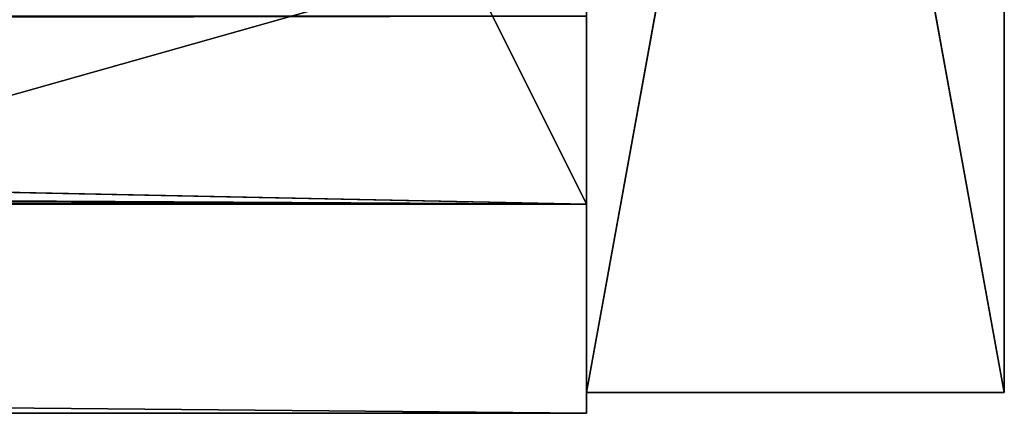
# Model space of a CAD drawing. Extents: x -102 to 18, y -3 to 3.
# Tile 51 of 54: x 17.479 to 17.95, y -0.56 to -0.372. Entities that reach past the tile are written whole.
import ezdxf

# ---------------------------------------------------------------- set-up
doc = ezdxf.new("R2010")
doc.units = 0
doc.header["$LTSCALE"] = 2.54
doc.layers.get('0').update_dxf_attribs({"color": 13, "linetype": 'CONTINUOUS'})

msp = doc.modelspace()

# ---------------------------------------------------------------- linework, layer by layer
at = {"color": 250}
for p, q in [((17.75, -0.55, -12.265), (17.95, 0.55, -12.265)), ((17.75, 0.55, -13.015), (17.95, -0.55, -13.015)), ((17.75, -0.55, -12.265), (17.75, 0.55, -12.265)), ((17.75, -0.55, -12.265), (17.95, 0.55, -12.265)), ((17.75, -0.55, -12.265), (17.75, 0.55, -12.265)), ((17.75, 0.55, -13.015), (17.75, -0.55, -13.015)), ((17.75, 0.55, -13.015), (17.95, -0.55, -13.015)), ((17.75, 0.55, -13.015), (17.75, -0.55, -13.015)), ((17.95, -0.55, -12.265), (17.95, 0.55, -12.265)), ((17.95, 0.55, -13.015), (17.95, -0.55, -13.015)), ((17.95, -0.55, -13.015), (17.95, 0.55, -12.265)), ((17.95, -0.55, -12.265), (17.95, 0.55, -12.265)), ((17.95, -0.55, -13.015), (17.95, 0.55, -12.265)), ((17.95, 0.55, -13.015), (17.95, -0.55, -13.015)), ((17.75, -0.46, -12.9), (17.75, 0.46, -12.9)), ((17.75, -0.46, -12.9), (17.75, 0.46, -12.9)), ((17.75, -0.46, -12.9), (17.75, 0.46, -12.9)), ((17.29176, 0.45649, -12.9), (17.75, -0.46, -12.9)), ((17.29176, 0.45649, -12.9), (17.75, -0.46, -12.9)), ((17.29176, 0.45649, -12.9), (17.75, -0.46, -12.9)), ((17.75, 0.41827, -13), (17.75, -0.53826, -13)), ((17.75, 0.41827, -13), (17.75, -0.53826, -13)), ((17.75, 0.41827, -13), (17.75, -0.53826, -13)), ((17.75, -0.53826, -13), (17.75, -0.03435, -12.94847)), ((17.75, -0.46, -12.9), (17.75, -0.03435, -12.94847)), ((17.75, -0.46, -12.9), (17.75, -0.03435, -12.94847)), ((17.75, -0.53826, -13), (17.75, -0.03435, -12.94847)), ((17.75, -0.53826, -13), (17.75, -0.03435, -12.94847)), ((17.75, -0.46, -12.9), (17.75, -0.03435, -12.94847)), ((17.29, -0.46, -12.66), (17.75, -0.33, -12.66)), ((17.29, -0.46, -12.66), (17.75, -0.33, -12.66)), ((17.75, -0.33, -12.66), (17.75, -0.46, -12.66)), ((17.75, -0.33, -12.66), (17.75, -0.46, -12.66)), ((-102.25001, -0.37, -12.38), (17.75, -0.46, -12.38)), ((-102.25001, -0.37, -12.38), (17.75, -0.46, -12.38)), ((17.75, -0.51165, -12.28), (17.75, -0.37, -12.28)), ((17.75, -0.37, -12.58818), (17.75, -0.46, -12.42659)), ((17.75, -0.37, -12.38), (17.75, -0.46, -12.38)), ((17.75, -0.37, -12.3458), (17.75, -0.41218, -12.32686)), ((17.75, -0.37, -12.38), (17.75, -0.46, -12.38)), ((17.75, -0.51165, -12.28), (17.75, -0.37, -12.28)), ((17.75, -0.37, -12.38), (17.75, -0.46, -12.38)), ((17.75, -0.51165, -12.28), (17.75, -0.37, -12.28)), ((17.75, -0.37, -12.28), (17.75, -0.40688, -12.32097)), ((17.75, -0.37, -12.58818), (17.75, -0.46, -12.42659)), ((17.75, -0.37, -12.28), (17.75, -0.40688, -12.32097)), ((17.75, -0.40688, -12.32097), (17.75, -0.37, -12.3354)), ((17.75, -0.37, -12.3458), (17.75, -0.41218, -12.32686)), ((17.75, -0.40688, -12.32097), (17.75, -0.37, -12.3354)), ((17.75, -0.51165, -12.28), (17.75, -0.40688, -12.32097)), ((17.75, -0.40688, -12.32097), (17.75, -0.41218, -12.32686)), ((17.75, -0.51165, -12.28), (17.75, -0.40688, -12.32097)), ((17.75, -0.40688, -12.32097), (17.75, -0.41218, -12.32686)), ((17.75, -0.41218, -12.32686), (17.75, -0.51165, -12.28)), ((17.75, -0.41218, -12.32686), (17.75, -0.46, -12.38)), ((17.75, -0.41218, -12.32686), (17.75, -0.51165, -12.28)), ((17.75, -0.41218, -12.32686), (17.75, -0.46, -12.38)), ((2.71195, -0.41964, -13), (17.75, -0.56, -13)), ((2.71195, -0.41964, -13), (17.75, -0.56, -13)), ((17.75, -0.46, -12.38), (-102.25001, -0.46, -12.38)), ((17.75, -0.46, -12.38), (-102.25001, -0.46, -12.38)), ((17.75, -0.46, -12.66), (17.29, -0.46, -12.66)), ((17.75, -0.46, -12.66), (17.29, -0.46, -12.66)), ((17.75, -0.46, -12.66), (17.29, -0.46, -12.66)), ((17.29379, -0.46, -12.89802), (17.75, -0.46, -12.9)), ((17.29379, -0.46, -12.89802), (17.75, -0.46, -12.66)), ((17.29379, -0.46, -12.89802), (17.75, -0.46, -12.66)), ((17.29379, -0.46, -12.89802), (17.75, -0.46, -12.9)), ((17.75, -0.46, -12.66), (17.75, -0.46, -12.9)), ((17.75, -0.46, -12.38), (17.75, -0.46, -12.42659)), ((17.75, -0.46, -12.66), (17.75, -0.54262, -12.29738)), ((17.75, -0.46, -12.42659), (17.75, -0.51857, -12.32143)), ((17.75, -0.46, -12.42659), (17.75, -0.46, -12.66)), ((17.75, -0.54151, -12.98151), (17.75, -0.46, -12.9)), ((17.75, -0.46, -12.9), (17.75, -0.53645, -12.99769)), ((17.75, -0.46, -12.38), (17.75, -0.46, -12.42659)), ((17.75, -0.46, -12.42659), (17.75, -0.46, -12.66)), ((17.75, -0.46, -12.42659), (17.75, -0.46, -12.66)), ((17.75, -0.46, -12.42659), (17.75, -0.51857, -12.32143)), ((17.75, -0.51857, -12.32143), (17.75, -0.46, -12.38)), ((17.75, -0.46, -12.38), (17.75, -0.46, -12.42659)), ((17.75, -0.51857, -12.32143), (17.75, -0.46, -12.38)), ((17.75, -0.48366, -12.75332), (17.75, -0.46, -12.9)), ((17.75, -0.54151, -12.98151), (17.75, -0.46, -12.9)), ((17.75, -0.46, -12.9), (17.75, -0.53645, -12.99769)), ((17.75, -0.46, -12.66), (17.75, -0.46, -12.9)), ((17.75, -0.48366, -12.75332), (17.75, -0.46, -12.9)), ((17.75, -0.46, -12.66), (17.75, -0.48366, -12.75332)), ((17.75, -0.46, -12.66), (17.75, -0.48366, -12.75332)), ((17.75, -0.46, -12.66), (17.75, -0.54262, -12.29738)), ((17.75, -0.54151, -12.98151), (17.75, -0.46, -12.9)), ((17.75, -0.48366, -12.75332), (17.75, -0.54151, -12.98151)), ((17.75, -0.48366, -12.75332), (17.75, -0.54151, -12.98151)), ((17.75, -0.55, -12.342), (17.75, -0.48366, -12.75332)), ((17.75, -0.55, -12.342), (17.75, -0.48366, -12.75332)), ((17.75, -0.51658, -12.28), (17.75, -0.51165, -12.28)), ((17.75, -0.51658, -12.28), (17.75, -0.51165, -12.28)), ((17.75, -0.51658, -12.28), (17.75, -0.51165, -12.28)), ((17.75, -0.51658, -12.28), (17.75, -0.55, -12.265)), ((17.75, -0.54165, -12.28), (17.75, -0.51658, -12.28)), ((17.75, -0.51658, -12.28), (17.75, -0.55, -12.265)), ((17.75, -0.54165, -12.28), (17.75, -0.51658, -12.28)), ((17.75, -0.54165, -12.28), (17.75, -0.51658, -12.28)), ((17.75, -0.54262, -12.29738), (17.75, -0.51857, -12.32143)), ((17.75, -0.51857, -12.32143), (17.75, -0.54165, -12.28)), ((17.75, -0.51857, -12.32143), (17.75, -0.54165, -12.28)), ((17.75, -0.54262, -12.29738), (17.75, -0.51857, -12.32143)), ((17.75, -0.53645, -12.99769), (17.75, -0.53826, -13)), ((17.75, -0.53645, -12.99769), (17.75, -0.53826, -13)), ((17.75, -0.53826, -13), (17.75, -0.5462, -13)), ((17.75, -0.53826, -13), (17.75, -0.5462, -13)), ((17.75, -0.53826, -13), (17.75, -0.55, -13.015)), ((17.75, -0.53826, -13), (17.75, -0.5462, -13)), ((17.75, -0.53826, -13), (17.75, -0.55, -13.015)), ((17.75, -0.53826, -13), (17.75, -0.5462, -13)), ((17.75, -0.55, -12.99), (17.75, -0.54151, -12.98151)), ((17.75, -0.54151, -12.98151), (17.75, -0.5462, -13)), ((17.75, -0.54151, -12.98151), (17.75, -0.5462, -13)), ((17.75, -0.55, -12.99), (17.75, -0.54151, -12.98151)), ((17.75, -0.54151, -12.98151), (17.75, -0.5462, -13)), ((17.75, -0.54658, -12.28), (17.75, -0.54165, -12.28)), ((17.75, -0.54165, -12.28), (17.75, -0.55, -12.265)), ((17.75, -0.54165, -12.28), (17.75, -0.55, -12.265)), ((17.75, -0.54658, -12.28), (17.75, -0.54165, -12.28)), ((17.75, -0.54658, -12.28), (17.75, -0.54165, -12.28)), ((17.75, -0.54262, -12.29738), (17.75, -0.54658, -12.28)), ((17.75, -0.54262, -12.29738), (17.75, -0.54658, -12.28)), ((17.75, -0.55, -12.29), (17.75, -0.54262, -12.29738)), ((17.75, -0.55, -12.29), (17.75, -0.54262, -12.29738)), ((17.75, -0.5462, -13), (17.75, -0.55, -13)), ((17.75, -0.5462, -13), (17.75, -0.55, -13)), ((17.75, -0.5462, -13), (17.75, -0.55, -13.015)), ((17.75, -0.5462, -13), (17.75, -0.55, -13)), ((17.75, -0.5462, -13), (17.75, -0.55, -13.015)), ((17.75, -0.55, -12.28), (17.75, -0.54658, -12.28)), ((17.75, -0.54658, -12.28), (17.75, -0.55, -12.265)), ((17.75, -0.55, -12.28), (17.75, -0.54658, -12.28)), ((17.75, -0.54658, -12.28), (17.75, -0.55, -12.265)), ((17.75, -0.55, -12.28), (17.75, -0.54658, -12.28)), ((17.75, -0.55, -13.015), (17.95, -0.55, -12.265)), ((17.95, -0.55, -13.015), (17.75, -0.55, -13.015)), ((17.95, -0.55, -12.265), (17.75, -0.55, -12.265)), ((17.75, -0.55, -13.015), (17.75, -0.55, -13)), ((17.75, -0.55, -13.015), (17.95, -0.55, -12.265)), ((17.95, -0.55, -12.265), (17.75, -0.55, -12.265)), ((17.75, -0.55, -12.28), (17.75, -0.55, -12.265)), ((17.75, -0.55, -12.29), (17.75, -0.55, -12.28)), ((17.75, -0.55, -12.342), (17.75, -0.55, -12.29)), ((17.75, -0.55, -12.99), (17.75, -0.55, -12.342)), ((17.75, -0.55, -13), (17.75, -0.55, -12.99)), ((17.75, -0.55, -13), (17.75, -0.55, -12.99)), ((17.95, -0.55, -13.015), (17.75, -0.55, -13.015)), ((17.75, -0.56, -12.28), (17.75, -0.55, -12.29)), ((17.75, -0.55, -12.29), (17.75, -0.55, -12.28)), ((17.75, -0.56, -12.28), (17.75, -0.55, -12.28)), ((17.75, -0.56, -13), (17.75, -0.55, -12.99)), ((17.75, -0.55, -12.99), (17.75, -0.55, -12.342)), ((17.75, -0.56, -12.28), (17.75, -0.55, -12.342)), ((17.75, -0.56, -12.28), (17.75, -0.55, -12.342)), ((17.75, -0.55, -12.342), (17.75, -0.55, -12.29)), ((17.75, -0.56, -12.28), (17.75, -0.55, -12.29)), ((17.75, -0.56, -12.28), (17.75, -0.55, -12.28)), ((17.75, -0.55, -13), (17.75, -0.56, -13)), ((17.75, -0.55, -13), (17.75, -0.55, -12.99)), ((17.75, -0.56, -13), (17.75, -0.55, -12.99)), ((17.75, -0.55, -13), (17.75, -0.56, -13)), ((17.75, -0.55, -12.28), (17.75, -0.55, -12.265)), ((17.75, -0.55, -13.015), (17.75, -0.55, -13)), ((17.75, -0.55, -12.29), (17.75, -0.55, -12.28)), ((17.75, -0.55, -12.99), (17.75, -0.55, -12.342)), ((17.75, -0.55, -12.342), (17.75, -0.55, -12.29)), ((17.95, -0.55, -13.015), (17.95, -0.55, -12.265)), ((17.95, -0.55, -13.015), (17.95, -0.55, -12.265)), ((17.75, -0.56, -12.28), (-102.25001, -0.56, -12.28)), ((-102.25001, -0.56, -13), (17.75, -0.56, -12.28)), ((17.75, -0.56, -12.28), (-102.25001, -0.56, -12.28)), ((-102.25001, -0.56, -13), (17.75, -0.56, -12.28)), ((17.75, -0.56, -13), (2.6833, -0.56, -13)), ((17.75, -0.56, -13), (2.6833, -0.56, -13)), ((17.75, -0.56, -13), (17.75, -0.56, -12.28)), ((17.75, -0.56, -13), (17.75, -0.56, -12.28))]:
    msp.add_line(p, q, dxfattribs=at)

# ---------------------------------------------------------------- meshes
mesh = msp.add_polyface(dxfattribs=at)
corners = [(-0.95857, 0.55343, -13), (-1.38549, 0.52545, -13), (-1.43891, 0.54571, -13), (-0.9101, 0.52545, -13), (-0.68588, 0.56, -13), (-0.64356, 0.52545, -13), (-0.68325, 0.55785, -13), (-0.54978, 0.56, -13), (0, 0, -13), (-0.49612, 0.56, -13), (-0.46551, 0.52545, -13), (-0.33227, 0.52545, -13), (-0.22387, 0.52545, -13), (-0.12951, 0.52545, -13), (-0.04242, 0.52545, -13), (0.04242, 0.52545, -13), (17.75, 0.56, -13), (2.69333, 0.55384, -13), (2.69155, 0.56, -13), (2.69442, 0.55007, -13), (2.71195, -0.41964, -13), (17.75, -0.56, -13), (17.75, 0.55, -13), (17.75, 0.5462, -13), (17.75, 0.53826, -13), (17.75, 0.41827, -13), (17.75, -0.53826, -13), (17.75, -0.5462, -13), (17.75, -0.55, -13), (-0.29426, -0.39159, -13), (-0.40659, -0.39054, -13), (-0.20595, -0.39241, -13), (-0.13124, -0.39311, -13), (-0.06399, -0.39374, -13), (0, -0.39433, -13), (0.06418, -0.39493, -13), (0.12951, 0.52545, -13), (0.13206, -0.39557, -13), (0.22387, 0.52545, -13), (0.20798, -0.39627, -13), (0.29842, -0.39712, -13), (0.33227, 0.52545, -13), (0.41457, -0.3982, -13), (0.46551, 0.52545, -13), (0.57912, -0.39974, -13), (0.64356, 0.52545, -13), (0.84771, -0.40225, -13), (0.9101, 0.52545, -13), (1.40672, -0.40746, -13), (1.38549, 0.52545, -13), (2.57381, 0.52545, -13)]
mesh.append_faces([[corners[k] for k in face] for face in [(0, 1, 2), (16, 17, 18), (21, 27, 28), (8, 29, 30)]], dxfattribs={"vtx0": -1, "color": 250})
mesh.append_faces([[corners[k] for k in face] for face in [(1, 0, 3), (3, 4, 5), (5, 7, 8), (17, 16, 19), (20, 16, 21), (29, 8, 31), (31, 8, 32), (32, 8, 33), (33, 8, 34), (34, 8, 35), (35, 36, 37), (37, 38, 39), (39, 38, 40), (40, 41, 42), (42, 43, 44), (44, 45, 46), (46, 47, 48), (48, 50, 20)]], dxfattribs={"vtx0": -1, "vtx1": -1, "color": 250})
mesh.append_faces([[corners[k] for k in face] for face in [(19, 16, 20), (35, 8, 15)]], dxfattribs={"vtx0": -1, "vtx1": -1, "vtx2": -1, "color": 250})
mesh.append_faces([[corners[k] for k in face] for face in [(3, 0, 4), (5, 4, 6), (5, 6, 7), (8, 7, 9), (8, 9, 10), (8, 10, 11), (8, 11, 12), (8, 12, 13), (8, 13, 14), (8, 14, 15), (21, 16, 22), (21, 22, 23), (21, 23, 24), (21, 24, 25), (21, 25, 26), (21, 26, 27), (35, 15, 36), (37, 36, 38), (40, 38, 41), (42, 41, 43), (44, 43, 45), (46, 45, 47), (48, 47, 49), (48, 49, 50), (20, 50, 19)]], dxfattribs={"vtx0": -1, "vtx2": -1, "color": 250})
mesh = msp.add_polyface(dxfattribs=at)
corners = [(17.95, 0.55, -12.265), (17.75, -0.55, -12.265), (17.95, -0.55, -12.265)]
mesh.append_faces([[corners[k] for k in face] for face in [(0, 1, 2)]], dxfattribs={"color": 250})
mesh = msp.add_polyface(dxfattribs=at)
corners = [(17.95, -0.55, -13.015), (17.75, 0.55, -13.015), (17.95, 0.55, -13.015)]
mesh.append_faces([[corners[k] for k in face] for face in [(0, 1, 2)]], dxfattribs={"color": 250})
mesh = msp.add_polyface(dxfattribs=at)
corners = [(17.95, 0.55, -12.265), (17.75, 0.55, -12.265), (17.75, -0.55, -12.265)]
mesh.append_faces([[corners[k] for k in face] for face in [(0, 1, 2)]], dxfattribs={"color": 250})
mesh = msp.add_polyface(dxfattribs=at)
corners = [(17.75, 0.55, -12.265), (17.75, -0.51658, -12.28), (17.75, -0.55, -12.265), (17.75, -0.51165, -12.28), (17.75, -0.37, -12.28), (17.75, 0.37, -12.28), (17.75, 0.54658, -12.28)]
mesh.append_faces([[corners[k] for k in face] for face in [(0, 1, 2), (5, 0, 6)]], dxfattribs={"vtx0": -1, "color": 250})
mesh.append_faces([[corners[k] for k in face] for face in [(1, 0, 3), (3, 0, 4), (4, 0, 5)]], dxfattribs={"vtx0": -1, "vtx1": -1, "color": 250})
mesh = msp.add_polyface(dxfattribs=at)
corners = [(17.95, -0.55, -13.015), (17.75, -0.55, -13.015), (17.75, 0.55, -13.015)]
mesh.append_faces([[corners[k] for k in face] for face in [(0, 1, 2)]], dxfattribs={"color": 250})
mesh = msp.add_polyface(dxfattribs=at)
corners = [(17.75, -0.53826, -13), (17.75, 0.55, -13.015), (17.75, -0.55, -13.015), (17.75, 0.41827, -13)]
mesh.append_faces([[corners[k] for k in face] for face in [(0, 1, 2), (1, 0, 3)]], dxfattribs={"vtx0": -1, "color": 250})
mesh = msp.add_polyface(dxfattribs=at)
corners = [(17.95, 0.55, -12.265), (17.95, -0.55, -12.265), (17.95, -0.55, -13.015)]
mesh.append_faces([[corners[k] for k in face] for face in [(0, 1, 2)]], dxfattribs={"color": 250})
mesh = msp.add_polyface(dxfattribs=at)
corners = [(17.95, 0.55, -12.265), (17.95, -0.55, -13.015), (17.95, 0.55, -13.015)]
mesh.append_faces([[corners[k] for k in face] for face in [(0, 1, 2)]], dxfattribs={"color": 250})
mesh = msp.add_polyface(dxfattribs=at)
corners = [(17.75, 0.46, -12.9), (17.29176, 0.45649, -12.9), (17.29, 0.46, -12.9), (17.75, -0.46, -12.9)]
mesh.append_faces([[corners[k] for k in face] for face in [(0, 1, 2), (1, 0, 3)]], dxfattribs={"vtx0": -1, "color": 250})
mesh = msp.add_polyface(dxfattribs=at)
corners = [(17.75, 0.46, -12.9), (17.29176, 0.45649, -12.9), (17.75, -0.46, -12.9)]
mesh.append_faces([[corners[k] for k in face] for face in [(0, 1, 2)]], dxfattribs={"color": 250})
mesh = msp.add_polyface(dxfattribs=at)
corners = [(17.75, 0.46, -12.9), (17.75, -0.03435, -12.94847), (17.75, -0.46, -12.9)]
mesh.append_faces([[corners[k] for k in face] for face in [(0, 1, 2)]], dxfattribs={"color": 250})
mesh = msp.add_polyface(dxfattribs=at)
corners = [(17.29176, 0.45649, -12.9), (17.29379, -0.46, -12.89802), (17.29, -0.46, -12.9), (17.75, -0.46, -12.9)]
mesh.append_faces([[corners[k] for k in face] for face in [(0, 1, 2), (1, 0, 3)]], dxfattribs={"vtx0": -1, "color": 250})
mesh = msp.add_polyface(dxfattribs=at)
corners = [(17.75, 0.41827, -13), (17.75, -0.53826, -13), (17.75, -0.03435, -12.94847)]
mesh.append_faces([[corners[k] for k in face] for face in [(0, 1, 2)]], dxfattribs={"color": 250})
mesh = msp.add_polyface(dxfattribs=at)
corners = [(17.75, -0.53645, -12.99769), (17.75, -0.03435, -12.94847), (17.75, -0.53826, -13), (17.75, -0.46, -12.9)]
mesh.append_faces([[corners[k] for k in face] for face in [(0, 1, 2), (1, 0, 3)]], dxfattribs={"vtx0": -1, "color": 250})
mesh = msp.add_polyface(dxfattribs=at)
corners = [(17.75, -0.53826, -13), (17.75, -0.54151, -12.98151), (17.75, -0.5462, -13), (17.75, -0.46, -12.9), (17.75, -0.03435, -12.94847)]
mesh.append_faces([[corners[k] for k in face] for face in [(0, 1, 2), (3, 0, 4)]], dxfattribs={"vtx0": -1, "color": 250})
mesh.append_faces([[corners[k] for k in face] for face in [(1, 0, 3)]], dxfattribs={"vtx0": -1, "vtx1": -1, "color": 250})
mesh = msp.add_polyface(dxfattribs=at)
corners = [(17.75, -0.33, -12.66), (17.29, -0.46, -12.66), (17.75, -0.46, -12.66)]
mesh.append_faces([[corners[k] for k in face] for face in [(0, 1, 2)]], dxfattribs={"color": 250})
mesh = msp.add_polyface(dxfattribs=at)
corners = [(17.75, -0.33, -12.66), (17.29, -0.33, -12.66), (17.29, -0.46, -12.66)]
mesh.append_faces([[corners[k] for k in face] for face in [(0, 1, 2)]], dxfattribs={"color": 250})
mesh = msp.add_polyface(dxfattribs=at)
corners = [(17.75, -0.37, -12.58818), (17.75, -0.46, -12.66), (17.75, -0.46, -12.42659), (17.75, -0.37, -12.63), (17.75, -0.33, -12.66), (17.75, -0.34671, -12.63)]
mesh.append_faces([[corners[k] for k in face] for face in [(0, 1, 2), (4, 3, 5)]], dxfattribs={"vtx0": -1, "color": 250})
mesh.append_faces([[corners[k] for k in face] for face in [(1, 3, 4)]], dxfattribs={"vtx0": -1, "vtx1": -1, "color": 250})
mesh.append_faces([[corners[k] for k in face] for face in [(1, 0, 3)]], dxfattribs={"vtx0": -1, "vtx2": -1, "color": 250})
mesh = msp.add_polyface(dxfattribs=at)
corners = [(17.75, -0.56, -12.28), (17.75, -0.37, -12.28), (-102.25001, -0.56, -12.28), (17.75, -0.55, -12.28), (17.75, -0.54658, -12.28), (17.75, -0.54165, -12.28), (17.75, -0.51658, -12.28), (17.75, -0.51165, -12.28)]
mesh.append_faces([[corners[k] for k in face] for face in [(0, 1, 2), (1, 6, 7)]], dxfattribs={"vtx0": -1, "color": 250})
mesh.append_faces([[corners[k] for k in face] for face in [(1, 0, 3), (1, 3, 4), (1, 4, 5), (1, 5, 6)]], dxfattribs={"vtx0": -1, "vtx2": -1, "color": 250})
mesh = msp.add_polyface(dxfattribs=at)
corners = [(17.75, -0.37, -12.28), (-102.25, -0.55, -12.28), (-102.25001, -0.56, -12.28), (-102.25, -0.54658, -12.28), (-102.25, -0.37, -12.28), (-1.75, -0.37, -12.28), (2.45, -0.37, -12.28)]
mesh.append_faces([[corners[k] for k in face] for face in [(0, 1, 2), (5, 0, 6)]], dxfattribs={"vtx0": -1, "color": 250})
mesh.append_faces([[corners[k] for k in face] for face in [(1, 0, 3), (3, 0, 4), (4, 0, 5)]], dxfattribs={"vtx0": -1, "vtx1": -1, "color": 250})
mesh = msp.add_polyface(dxfattribs=at)
corners = [(-30.46429, -0.37, -12.38), (17.75, -0.46, -12.38), (-102.25001, -0.37, -12.38), (-1.75, -0.37, -12.38), (2.45, -0.37, -12.38), (13.37857, -0.37, -12.38), (17.75, -0.37, -12.38)]
mesh.append_faces([[corners[k] for k in face] for face in [(0, 1, 2), (1, 5, 6)]], dxfattribs={"vtx0": -1, "color": 250})
mesh.append_faces([[corners[k] for k in face] for face in [(1, 0, 3), (1, 3, 4), (1, 4, 5)]], dxfattribs={"vtx0": -1, "vtx2": -1, "color": 250})
mesh = msp.add_polyface(dxfattribs=at)
corners = [(17.75, -0.46, -12.38), (-102.25001, -0.46, -12.38), (-102.25001, -0.37, -12.38)]
mesh.append_faces([[corners[k] for k in face] for face in [(0, 1, 2)]], dxfattribs={"color": 250})
mesh = msp.add_polyface(dxfattribs=at)
corners = [(17.75, -0.37, -12.38), (17.75, -0.46, -12.42659), (17.75, -0.46, -12.38), (17.75, -0.37, -12.58818)]
mesh.append_faces([[corners[k] for k in face] for face in [(0, 1, 2), (1, 0, 3)]], dxfattribs={"vtx0": -1, "color": 250})
mesh = msp.add_polyface(dxfattribs=at)
corners = [(17.75, -0.37, -12.38), (17.75, -0.41218, -12.32686), (17.75, -0.46, -12.38), (17.75, -0.37, -12.3458)]
mesh.append_faces([[corners[k] for k in face] for face in [(0, 1, 2), (1, 0, 3)]], dxfattribs={"vtx0": -1, "color": 250})
mesh = msp.add_polyface(dxfattribs=at)
corners = [(17.75, -0.37, -12.28), (17.75, -0.40688, -12.32097), (17.75, -0.51165, -12.28)]
mesh.append_faces([[corners[k] for k in face] for face in [(0, 1, 2)]], dxfattribs={"color": 250})
mesh = msp.add_polyface(dxfattribs=at)
corners = [(17.75, -0.37, -12.3354), (17.75, -0.40688, -12.32097), (17.75, -0.37, -12.28)]
mesh.append_faces([[corners[k] for k in face] for face in [(0, 1, 2)]], dxfattribs={"color": 250})
mesh = msp.add_polyface(dxfattribs=at)
corners = [(17.75, -0.40688, -12.32097), (17.75, -0.37, -12.3458), (17.75, -0.41218, -12.32686), (17.75, -0.37, -12.3354)]
mesh.append_faces([[corners[k] for k in face] for face in [(0, 1, 2), (1, 0, 3)]], dxfattribs={"vtx0": -1, "color": 250})
mesh = msp.add_polyface(dxfattribs=at)
corners = [(17.75, -0.40688, -12.32097), (17.75, -0.41218, -12.32686), (17.75, -0.51165, -12.28)]
mesh.append_faces([[corners[k] for k in face] for face in [(0, 1, 2)]], dxfattribs={"color": 250})
mesh = msp.add_polyface(dxfattribs=at)
corners = [(17.75, -0.51658, -12.28), (17.75, -0.51857, -12.32143), (17.75, -0.54165, -12.28), (17.75, -0.46, -12.38), (17.75, -0.51165, -12.28), (17.75, -0.41218, -12.32686)]
mesh.append_faces([[corners[k] for k in face] for face in [(0, 1, 2), (3, 4, 5)]], dxfattribs={"vtx0": -1, "color": 250})
mesh.append_faces([[corners[k] for k in face] for face in [(1, 0, 3)]], dxfattribs={"vtx0": -1, "vtx1": -1, "color": 250})
mesh.append_faces([[corners[k] for k in face] for face in [(3, 0, 4)]], dxfattribs={"vtx0": -1, "vtx2": -1, "color": 250})
mesh = msp.add_polyface(dxfattribs=at)
corners = [(17.75, -0.56, -13), (2.6833, -0.56, -13), (2.71195, -0.41964, -13)]
mesh.append_faces([[corners[k] for k in face] for face in [(0, 1, 2)]], dxfattribs={"color": 250})
mesh = msp.add_polyface(dxfattribs=at)
corners = [(-102.25001, -0.46, -12.38), (17.29, -0.46, -12.66), (17.29, -0.46, -12.9), (17.75, -0.46, -12.66), (17.75, -0.46, -12.42659), (17.75, -0.46, -12.38)]
mesh.append_faces([[corners[k] for k in face] for face in [(0, 1, 2), (4, 0, 5)]], dxfattribs={"vtx0": -1, "color": 250})
mesh.append_faces([[corners[k] for k in face] for face in [(1, 0, 3), (3, 0, 4)]], dxfattribs={"vtx0": -1, "vtx1": -1, "color": 250})
mesh = msp.add_polyface(dxfattribs=at)
corners = [(17.29, -0.46, -12.66), (17.29379, -0.46, -12.89802), (17.29, -0.46, -12.9), (17.75, -0.46, -12.66)]
mesh.append_faces([[corners[k] for k in face] for face in [(0, 1, 2), (1, 0, 3)]], dxfattribs={"vtx0": -1, "color": 250})
mesh = msp.add_polyface(dxfattribs=at)
corners = [(17.75, -0.46, -12.66), (17.75, -0.46, -12.9), (17.29379, -0.46, -12.89802)]
mesh.append_faces([[corners[k] for k in face] for face in [(0, 1, 2)]], dxfattribs={"color": 250})
mesh = msp.add_polyface(dxfattribs=at)
corners = [(17.75, -0.51857, -12.32143), (17.75, -0.46, -12.66), (17.75, -0.54262, -12.29738), (17.75, -0.46, -12.42659)]
mesh.append_faces([[corners[k] for k in face] for face in [(0, 1, 2), (1, 0, 3)]], dxfattribs={"vtx0": -1, "color": 250})
mesh = msp.add_polyface(dxfattribs=at)
corners = [(17.75, -0.54151, -12.98151), (17.75, -0.53826, -13), (17.75, -0.5462, -13), (17.75, -0.53645, -12.99769), (17.75, -0.46, -12.9)]
mesh.append_faces([[corners[k] for k in face] for face in [(0, 1, 2), (3, 0, 4)]], dxfattribs={"vtx0": -1, "color": 250})
mesh.append_faces([[corners[k] for k in face] for face in [(1, 0, 3)]], dxfattribs={"vtx0": -1, "vtx1": -1, "color": 250})
mesh = msp.add_polyface(dxfattribs=at)
corners = [(17.75, -0.46, -12.42659), (17.75, -0.51857, -12.32143), (17.75, -0.46, -12.38)]
mesh.append_faces([[corners[k] for k in face] for face in [(0, 1, 2)]], dxfattribs={"color": 250})
mesh = msp.add_polyface(dxfattribs=at)
corners = [(17.75, -0.46, -12.9), (17.75, -0.54151, -12.98151), (17.75, -0.48366, -12.75332)]
mesh.append_faces([[corners[k] for k in face] for face in [(0, 1, 2)]], dxfattribs={"color": 250})
mesh = msp.add_polyface(dxfattribs=at)
corners = [(17.75, -0.46, -12.9), (17.75, -0.48366, -12.75332), (17.75, -0.46, -12.66)]
mesh.append_faces([[corners[k] for k in face] for face in [(0, 1, 2)]], dxfattribs={"color": 250})
mesh = msp.add_polyface(dxfattribs=at)
corners = [(17.75, -0.48366, -12.75332), (17.75, -0.55, -12.29), (17.75, -0.55, -12.342), (17.75, -0.54262, -12.29738), (17.75, -0.46, -12.66)]
mesh.append_faces([[corners[k] for k in face] for face in [(0, 1, 2), (3, 0, 4)]], dxfattribs={"vtx0": -1, "color": 250})
mesh.append_faces([[corners[k] for k in face] for face in [(1, 0, 3)]], dxfattribs={"vtx0": -1, "vtx1": -1, "color": 250})
mesh = msp.add_polyface(dxfattribs=at)
corners = [(17.75, -0.54151, -12.98151), (17.75, -0.55, -12.342), (17.75, -0.55, -12.99), (17.75, -0.48366, -12.75332)]
mesh.append_faces([[corners[k] for k in face] for face in [(0, 1, 2), (1, 0, 3)]], dxfattribs={"vtx0": -1, "color": 250})
mesh = msp.add_polyface(dxfattribs=at)
corners = [(17.75, -0.51658, -12.28), (17.75, -0.54165, -12.28), (17.75, -0.55, -12.265)]
mesh.append_faces([[corners[k] for k in face] for face in [(0, 1, 2)]], dxfattribs={"color": 250})
mesh = msp.add_polyface(dxfattribs=at)
corners = [(17.75, -0.54165, -12.28), (17.75, -0.54262, -12.29738), (17.75, -0.54658, -12.28), (17.75, -0.51857, -12.32143)]
mesh.append_faces([[corners[k] for k in face] for face in [(0, 1, 2), (1, 0, 3)]], dxfattribs={"vtx0": -1, "color": 250})
mesh = msp.add_polyface(dxfattribs=at)
corners = [(17.75, -0.53826, -13), (17.75, -0.55, -13.015), (17.75, -0.5462, -13)]
mesh.append_faces([[corners[k] for k in face] for face in [(0, 1, 2)]], dxfattribs={"color": 250})
mesh = msp.add_polyface(dxfattribs=at)
corners = [(17.75, -0.54151, -12.98151), (17.75, -0.55, -13), (17.75, -0.55, -12.99), (17.75, -0.5462, -13)]
mesh.append_faces([[corners[k] for k in face] for face in [(0, 1, 2), (1, 0, 3)]], dxfattribs={"vtx0": -1, "color": 250})
mesh = msp.add_polyface(dxfattribs=at)
corners = [(17.75, -0.54165, -12.28), (17.75, -0.54658, -12.28), (17.75, -0.55, -12.265)]
mesh.append_faces([[corners[k] for k in face] for face in [(0, 1, 2)]], dxfattribs={"color": 250})
mesh = msp.add_polyface(dxfattribs=at)
corners = [(17.75, -0.54658, -12.28), (17.75, -0.55, -12.29), (17.75, -0.55, -12.28), (17.75, -0.54262, -12.29738)]
mesh.append_faces([[corners[k] for k in face] for face in [(0, 1, 2), (1, 0, 3)]], dxfattribs={"vtx0": -1, "color": 250})
mesh = msp.add_polyface(dxfattribs=at)
corners = [(17.75, -0.5462, -13), (17.75, -0.55, -13.015), (17.75, -0.55, -13)]
mesh.append_faces([[corners[k] for k in face] for face in [(0, 1, 2)]], dxfattribs={"color": 250})
mesh = msp.add_polyface(dxfattribs=at)
corners = [(17.75, -0.54658, -12.28), (17.75, -0.55, -12.28), (17.75, -0.55, -12.265)]
mesh.append_faces([[corners[k] for k in face] for face in [(0, 1, 2)]], dxfattribs={"color": 250})
mesh = msp.add_polyface(dxfattribs=at)
corners = [(17.95, -0.55, -12.265), (17.75, -0.55, -13.015), (17.95, -0.55, -13.015)]
mesh.append_faces([[corners[k] for k in face] for face in [(0, 1, 2)]], dxfattribs={"color": 250})
mesh = msp.add_polyface(dxfattribs=at)
corners = [(17.95, -0.55, -12.265), (17.75, -0.55, -13), (17.75, -0.55, -13.015), (17.75, -0.55, -12.99), (17.75, -0.55, -12.342), (17.75, -0.55, -12.29), (17.75, -0.55, -12.28), (17.75, -0.55, -12.265)]
mesh.append_faces([[corners[k] for k in face] for face in [(0, 1, 2), (6, 0, 7)]], dxfattribs={"vtx0": -1, "color": 250})
mesh.append_faces([[corners[k] for k in face] for face in [(1, 0, 3), (3, 0, 4), (4, 0, 5), (5, 0, 6)]], dxfattribs={"vtx0": -1, "vtx1": -1, "color": 250})
mesh = msp.add_polyface(dxfattribs=at)
corners = [(17.75, -0.55, -12.28), (17.75, -0.56, -12.28), (17.75, -0.55, -12.29)]
mesh.append_faces([[corners[k] for k in face] for face in [(0, 1, 2)]], dxfattribs={"color": 250})
mesh = msp.add_polyface(dxfattribs=at)
corners = [(17.75, -0.55, -12.99), (17.75, -0.56, -12.28), (17.75, -0.56, -13), (17.75, -0.55, -12.342)]
mesh.append_faces([[corners[k] for k in face] for face in [(0, 1, 2), (1, 0, 3)]], dxfattribs={"vtx0": -1, "color": 250})
mesh = msp.add_polyface(dxfattribs=at)
corners = [(17.75, -0.55, -12.29), (17.75, -0.56, -12.28), (17.75, -0.55, -12.342)]
mesh.append_faces([[corners[k] for k in face] for face in [(0, 1, 2)]], dxfattribs={"color": 250})
mesh = msp.add_polyface(dxfattribs=at)
corners = [(17.75, -0.55, -12.99), (17.75, -0.56, -13), (17.75, -0.55, -13)]
mesh.append_faces([[corners[k] for k in face] for face in [(0, 1, 2)]], dxfattribs={"color": 250})
mesh = msp.add_polyface(dxfattribs=at)
corners = [(-102.25001, -0.56, -12.28), (-102.25001, -0.56, -13), (17.75, -0.56, -12.28)]
mesh.append_faces([[corners[k] for k in face] for face in [(0, 1, 2)]], dxfattribs={"color": 250})
mesh = msp.add_polyface(dxfattribs=at)
corners = [(17.75, -0.56, -12.28), (2.6833, -0.56, -13), (17.75, -0.56, -13), (1.93334, -0.56, -13), (1.18017, -0.56, -13), (0.8113, -0.56, -13), (0.58302, -0.56, -13), (0.42081, -0.56, -13), (0.29391, -0.56, -13), (0.18696, -0.56, -13), (0.09101, -0.56, -13), (0, -0.56, -13), (-0.09101, -0.56, -13), (-0.18696, -0.56, -13), (-0.29391, -0.56, -13), (-0.42081, -0.56, -13), (-0.58302, -0.56, -13), (-0.8113, -0.56, -13), (-1.18017, -0.56, -13), (-1.93334, -0.56, -13), (-2.6833, -0.56, -13), (-102.25001, -0.56, -13)]
mesh.append_faces([[corners[k] for k in face] for face in [(0, 1, 2), (20, 0, 21)]], dxfattribs={"vtx0": -1, "color": 250})
mesh.append_faces([[corners[k] for k in face] for face in [(1, 0, 3), (3, 0, 4), (4, 0, 5), (5, 0, 6), (6, 0, 7), (7, 0, 8), (8, 0, 9), (9, 0, 10), (10, 0, 11), (11, 0, 12), (12, 0, 13), (13, 0, 14), (14, 0, 15), (15, 0, 16), (16, 0, 17), (17, 0, 18), (18, 0, 19), (19, 0, 20)]], dxfattribs={"vtx0": -1, "vtx1": -1, "color": 250})

doc.saveas('drawing.dxf')
